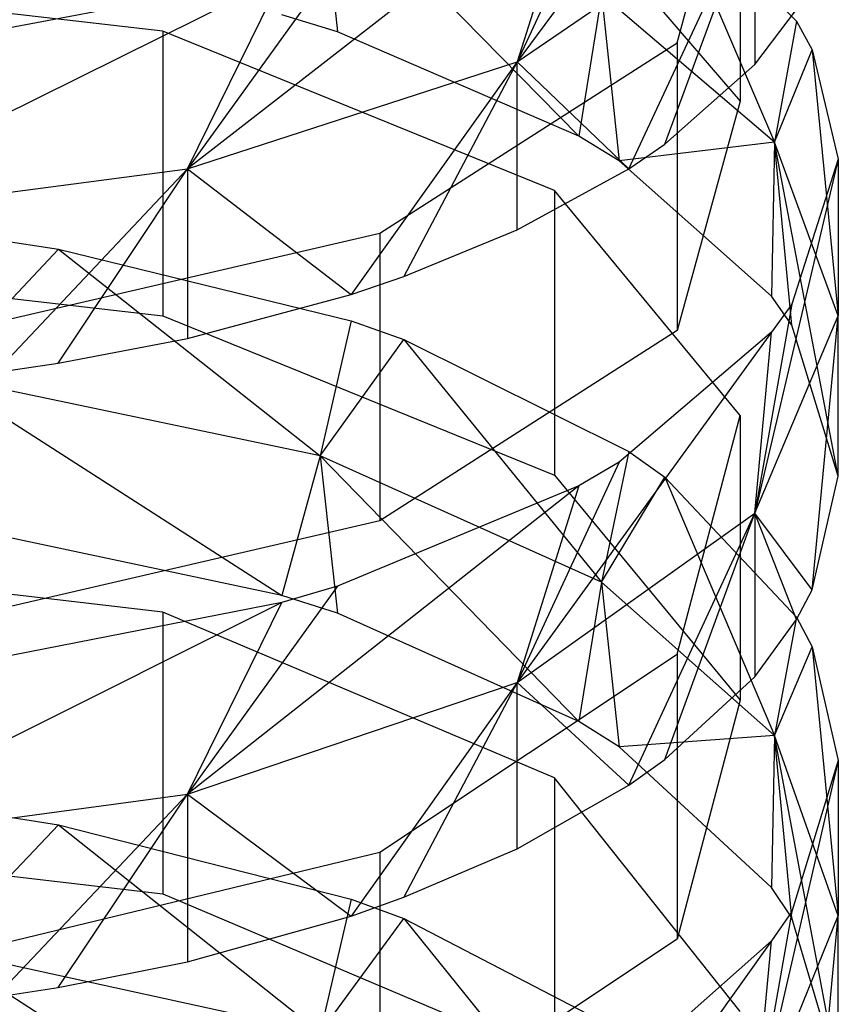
# Model space of a CAD drawing. Extents: x 0.1 to 26.5, y -19.1 to 0.
# Tile 193 of 256: x 13.421 to 13.663, y -8.558 to -8.266. Entities that reach past the tile are written whole.
import ezdxf

# ---------------------------------------------------------------- set-up
doc = ezdxf.new("R2010")
doc.units = 0
doc.header["$LTSCALE"] = 2.54
doc.layers.get('0').update_dxf_attribs({"linetype": 'CONTINUOUS'})

# ---------------------------------------------------------------- blocks, each defined once
blk = doc.blocks.new('7777_STL')
at = {"color": 0}
for p, q in [((13.6434, -8.17701, 16.23036), (13.56823, -8.27886, 16.31879)), ((13.6434, -8.17701, 16.23036), (13.56823, -8.27886, 16.31879)), ((13.61545, -8.2733, 16.1825), (13.6341, -8.20542, 16.04469)), ((13.61545, -8.2733, 16.1825), (13.6341, -8.20542, 16.04469)), ((13.6341, -8.20542, 16.04469), (13.6341, -8.29048, 16.00279)), ((13.6341, -8.20542, 16.04469), (13.6341, -8.29048, 16.00279)), ((13.5983, -8.21388, 16.30923), (13.56823, -8.27886, 16.31879)), ((13.5983, -8.21388, 16.30923), (13.56823, -8.27886, 16.31879)), ((13.58643, -8.22054, 16.32348), (13.47077, -8.31054, 16.3844)), ((13.58643, -8.22054, 16.32348), (13.47077, -8.31054, 16.3844)), ((13.58643, -8.22054, 16.32348), (13.56823, -8.27886, 16.31879)), ((13.58643, -8.22054, 16.32348), (13.56823, -8.27886, 16.31879)), ((13.50995, -8.22302, 15.75613), (13.51506, -8.26997, 15.73613)), ((13.50995, -8.22302, 15.75613), (13.51506, -8.26997, 15.73613)), ((13.50995, -8.22302, 15.75613), (13.58643, -8.30088, 15.79583)), ((13.50995, -8.22302, 15.75613), (13.58643, -8.30088, 15.79583)), ((13.57922, -8.22654, 15.87298), (13.6341, -8.29048, 16.00279)), ((13.57922, -8.22654, 15.87298), (13.6341, -8.29048, 16.00279)), ((13.61189, -8.22706, 15.87404), (13.64423, -8.30266, 15.91304)), ((13.61189, -8.22706, 15.87404), (13.64423, -8.30266, 15.91304)), ((13.61189, -8.22706, 15.87404), (13.65074, -8.26684, 15.9548)), ((13.61189, -8.22706, 15.87404), (13.65074, -8.26684, 15.9548)), ((13.56823, -8.27886, 16.31879), (13.63848, -8.23078, 16.21918)), ((13.56823, -8.27886, 16.31879), (13.63848, -8.23078, 16.21918)), ((13.60116, -8.31051, 16.25806), (13.63848, -8.23078, 16.21918)), ((13.60116, -8.31051, 16.25806), (13.63848, -8.23078, 16.21918)), ((13.61189, -8.30321, 16.24323), (13.63848, -8.23078, 16.21918)), ((13.61189, -8.30321, 16.24323), (13.63848, -8.23078, 16.21918)), ((13.63848, -8.23078, 16.21918), (13.63848, -8.27966, 16.19542)), ((13.63848, -8.23078, 16.21918), (13.63848, -8.27966, 16.19542)), ((13.51506, -8.24902, 16.38438), (13.47077, -8.31054, 16.3844)), ((13.51506, -8.24902, 16.38438), (13.47077, -8.31054, 16.3844)), ((13.46339, -8.26976, 15.73571), (13.31313, -8.25273, 15.70282)), ((13.46339, -8.26976, 15.73571), (13.31313, -8.25273, 15.70282)), ((13.49865, -8.25364, 16.39427), (13.35369, -8.32582, 16.41606)), ((13.49865, -8.25364, 16.39427), (13.35369, -8.32582, 16.41606)), ((13.49865, -8.25364, 16.39427), (13.40905, -8.2705, 16.43033)), ((13.49865, -8.25364, 16.39427), (13.40905, -8.2705, 16.43033)), ((13.47077, -8.31054, 16.3844), (13.49865, -8.25364, 16.39427)), ((13.47077, -8.31054, 16.3844), (13.49865, -8.25364, 16.39427)), ((13.59313, -8.25896, 15.82695), (13.58643, -8.30088, 15.79583)), ((13.59313, -8.25896, 15.82695), (13.58643, -8.30088, 15.79583)), ((13.64423, -8.30266, 15.91304), (13.59313, -8.25896, 15.82695)), ((13.59313, -8.25896, 15.82695), (13.5983, -8.30811, 15.80979)), ((13.59313, -8.25896, 15.82695), (13.5983, -8.30811, 15.80979)), ((13.64423, -8.30266, 15.91304), (13.59313, -8.25896, 15.82695)), ((13.63848, -8.27966, 16.19542), (13.65074, -8.26343, 16.16247)), ((13.63848, -8.27966, 16.19542), (13.65074, -8.26343, 16.16247)), ((13.51506, -8.26997, 15.73613), (13.49865, -8.26495, 15.72643)), ((13.51506, -8.26997, 15.73613), (13.49865, -8.26495, 15.72643)), ((13.65074, -8.26684, 15.9548), (13.64423, -8.30266, 15.91304)), ((13.65074, -8.26684, 15.9548), (13.64423, -8.30266, 15.91304)), ((13.65074, -8.26684, 15.9548), (13.6554, -8.2753, 15.97197)), ((13.65074, -8.26684, 15.9548), (13.6554, -8.2753, 15.97197)), ((13.57922, -8.31694, 15.82684), (13.46339, -8.26976, 15.73571)), ((13.46339, -8.26976, 15.73571), (13.46339, -8.35396, 15.69211)), ((13.57922, -8.31694, 15.82684), (13.46339, -8.26976, 15.73571)), ((13.46339, -8.26976, 15.73571), (13.46339, -8.35396, 15.69211)), ((13.58643, -8.30088, 15.79583), (13.51506, -8.26997, 15.73613)), ((13.58643, -8.30088, 15.79583), (13.51506, -8.26997, 15.73613)), ((13.52754, -8.32958, 16.29676), (13.61545, -8.2733, 16.1825)), ((13.52754, -8.32958, 16.29676), (13.61545, -8.2733, 16.1825)), ((13.61545, -8.2733, 16.1825), (13.61545, -8.35836, 16.14061)), ((13.61545, -8.2733, 16.1825), (13.61545, -8.35836, 16.14061)), ((13.64423, -8.30266, 15.91304), (13.6554, -8.2753, 15.97197)), ((13.64423, -8.30266, 15.91304), (13.6554, -8.2753, 15.97197)), ((13.6554, -8.2753, 15.97197), (13.66313, -8.354, 16.01421)), ((13.6554, -8.2753, 15.97197), (13.66313, -8.354, 16.01421)), ((13.6554, -8.2753, 15.97197), (13.66313, -8.30763, 16.0376)), ((13.6554, -8.2753, 15.97197), (13.66313, -8.30763, 16.0376)), ((13.47077, -8.31054, 16.3844), (13.56823, -8.27886, 16.31879)), ((13.47077, -8.31054, 16.3844), (13.56823, -8.27886, 16.31879)), ((13.56823, -8.27886, 16.31879), (13.5191, -8.34769, 16.33353)), ((13.56823, -8.27886, 16.31879), (13.5191, -8.34769, 16.33353)), ((13.56823, -8.27886, 16.31879), (13.5347, -8.34237, 16.32272)), ((13.56823, -8.27886, 16.31879), (13.5347, -8.34237, 16.32272)), ((13.56823, -8.32853, 16.29464), (13.56823, -8.27886, 16.31879)), ((13.56823, -8.32853, 16.29464), (13.56823, -8.27886, 16.31879)), ((13.60116, -8.31051, 16.25806), (13.56823, -8.27886, 16.31879)), ((13.60116, -8.31051, 16.25806), (13.56823, -8.27886, 16.31879)), ((13.61189, -8.30321, 16.24323), (13.63848, -8.27966, 16.19542)), ((13.61189, -8.30321, 16.24323), (13.63848, -8.27966, 16.19542)), ((13.6341, -8.29048, 16.00279), (13.61545, -8.35836, 16.14061)), ((13.6341, -8.29048, 16.00279), (13.61545, -8.35836, 16.14061)), ((13.5983, -8.30811, 15.80979), (13.58643, -8.30088, 15.79583)), ((13.5983, -8.30811, 15.80979), (13.58643, -8.30088, 15.79583)), ((13.64423, -8.30266, 15.91304), (13.5983, -8.30811, 15.80979)), ((13.64423, -8.30266, 15.91304), (13.5983, -8.30811, 15.80979)), ((13.60116, -8.31051, 16.25806), (13.61189, -8.30321, 16.24323)), ((13.60116, -8.31051, 16.25806), (13.61189, -8.30321, 16.24323)), ((13.64423, -8.30266, 15.91304), (13.6434, -8.34814, 15.88711)), ((13.64423, -8.30266, 15.91304), (13.6434, -8.34814, 15.88711)), ((13.66313, -8.354, 16.01421), (13.64423, -8.30266, 15.91304)), ((13.66313, -8.40141, 15.98999), (13.64423, -8.30266, 15.91304)), ((13.66313, -8.354, 16.01421), (13.64423, -8.30266, 15.91304)), ((13.66313, -8.40141, 15.98999), (13.64423, -8.30266, 15.91304)), ((13.64939, -8.35677, 15.90378), (13.64423, -8.30266, 15.91304)), ((13.64939, -8.35677, 15.90378), (13.64423, -8.30266, 15.91304)), ((13.6434, -8.34814, 15.88711), (13.5983, -8.30811, 15.80979)), ((13.6434, -8.34814, 15.88711), (13.5983, -8.30811, 15.80979)), ((13.66313, -8.30763, 16.0376), (13.63848, -8.41239, 16.12926)), ((13.66313, -8.30763, 16.0376), (13.63848, -8.41239, 16.12926)), ((13.66313, -8.30763, 16.0376), (13.64939, -8.35052, 16.12469)), ((13.66313, -8.30763, 16.0376), (13.64939, -8.35052, 16.12469)), ((13.66313, -8.30763, 16.0376), (13.66313, -8.354, 16.01421)), ((13.66313, -8.30763, 16.0376), (13.66313, -8.354, 16.01421)), ((13.35369, -8.32582, 16.41606), (13.47077, -8.31054, 16.3844)), ((13.35369, -8.32582, 16.41606), (13.47077, -8.31054, 16.3844)), ((13.41383, -8.37076, 16.38038), (13.47077, -8.31054, 16.3844)), ((13.41383, -8.37076, 16.38038), (13.47077, -8.31054, 16.3844)), ((13.43253, -8.36803, 16.37482), (13.47077, -8.31054, 16.3844)), ((13.43253, -8.36803, 16.37482), (13.47077, -8.31054, 16.3844)), ((13.47077, -8.31054, 16.3844), (13.5191, -8.34769, 16.33353)), ((13.47077, -8.31054, 16.3844), (13.5191, -8.34769, 16.33353)), ((13.47077, -8.31054, 16.3844), (13.47077, -8.36073, 16.36001)), ((13.47077, -8.31054, 16.3844), (13.47077, -8.36073, 16.36001)), ((13.56823, -8.32853, 16.29464), (13.60116, -8.31051, 16.25806)), ((13.56823, -8.32853, 16.29464), (13.60116, -8.31051, 16.25806)), ((13.6341, -8.38347, 15.95534), (13.57922, -8.31694, 15.82684)), ((13.57922, -8.31694, 15.82684), (13.57922, -8.40115, 15.78325)), ((13.6341, -8.38347, 15.95534), (13.57922, -8.31694, 15.82684)), ((13.57922, -8.31694, 15.82684), (13.57922, -8.40115, 15.78325)), ((13.5347, -8.34237, 16.32272), (13.56823, -8.32853, 16.29464)), ((13.5347, -8.34237, 16.32272), (13.56823, -8.32853, 16.29464)), ((13.39051, -8.36135, 16.36128), (13.52754, -8.32958, 16.29676)), ((13.39051, -8.36135, 16.36128), (13.52754, -8.32958, 16.29676)), ((13.41383, -8.33141, 15.64856), (13.43254, -8.33426, 15.65406)), ((13.41383, -8.33141, 15.64856), (13.43254, -8.33426, 15.65406)), ((13.52754, -8.32958, 16.29676), (13.52754, -8.41464, 16.25486)), ((13.52754, -8.32958, 16.29676), (13.52754, -8.41464, 16.25486)), ((13.43254, -8.33426, 15.65406), (13.39744, -8.37177, 15.6221)), ((13.43254, -8.33426, 15.65406), (13.39744, -8.37177, 15.6221)), ((13.43254, -8.33426, 15.65406), (13.50995, -8.39541, 15.66647)), ((13.43254, -8.33426, 15.65406), (13.50995, -8.39541, 15.66647)), ((13.43254, -8.33426, 15.65406), (13.51911, -8.35543, 15.69494)), ((13.43254, -8.33426, 15.65406), (13.51911, -8.35543, 15.69494)), ((13.31313, -8.33694, 15.65923), (13.46339, -8.35396, 15.69211)), ((13.31313, -8.33694, 15.65923), (13.46339, -8.35396, 15.69211)), ((13.5191, -8.34769, 16.33353), (13.5347, -8.34237, 16.32272)), ((13.5191, -8.34769, 16.33353), (13.5347, -8.34237, 16.32272)), ((13.47077, -8.36073, 16.36001), (13.5191, -8.34769, 16.33353)), ((13.47077, -8.36073, 16.36001), (13.5191, -8.34769, 16.33353)), ((13.64939, -8.35677, 15.90378), (13.6434, -8.34814, 15.88711)), ((13.64939, -8.35677, 15.90378), (13.6434, -8.34814, 15.88711)), ((13.64939, -8.35052, 16.12469), (13.63848, -8.41239, 16.12926)), ((13.64939, -8.35052, 16.12469), (13.63848, -8.41239, 16.12926)), ((13.64939, -8.35052, 16.12469), (13.6434, -8.35882, 16.14153)), ((13.64939, -8.35052, 16.12469), (13.6434, -8.35882, 16.14153)), ((13.46339, -8.35396, 15.69211), (13.57922, -8.40115, 15.78325)), ((13.46339, -8.35396, 15.69211), (13.57922, -8.40115, 15.78325)), ((13.63848, -8.41239, 16.12926), (13.66313, -8.354, 16.01421)), ((13.63848, -8.41239, 16.12926), (13.66313, -8.354, 16.01421)), ((13.6554, -8.43504, 16.05495), (13.66313, -8.354, 16.01421)), ((13.6554, -8.43504, 16.05495), (13.66313, -8.354, 16.01421)), ((13.66313, -8.40141, 15.98999), (13.66313, -8.354, 16.01421)), ((13.66313, -8.40141, 15.98999), (13.66313, -8.354, 16.01421)), ((13.51911, -8.35543, 15.69494), (13.50995, -8.39541, 15.66647)), ((13.51911, -8.35543, 15.69494), (13.50995, -8.39541, 15.66647)), ((13.51911, -8.35543, 15.69494), (13.5347, -8.36096, 15.70563)), ((13.51911, -8.35543, 15.69494), (13.5347, -8.36096, 15.70563)), ((13.66313, -8.40141, 15.98999), (13.64939, -8.35677, 15.90378)), ((13.66313, -8.40141, 15.98999), (13.64939, -8.35677, 15.90378)), ((13.61545, -8.35836, 16.14061), (13.52754, -8.41464, 16.25486)), ((13.61545, -8.35836, 16.14061), (13.52754, -8.41464, 16.25486)), ((13.6434, -8.35882, 16.14153), (13.56823, -8.46245, 16.22789)), ((13.6434, -8.35882, 16.14153), (13.56823, -8.46245, 16.22789)), ((13.6434, -8.35882, 16.14153), (13.5983, -8.39729, 16.21963)), ((13.6434, -8.35882, 16.14153), (13.5983, -8.39729, 16.21963)), ((13.63848, -8.41239, 16.12926), (13.6434, -8.35882, 16.14153)), ((13.63848, -8.41239, 16.12926), (13.6434, -8.35882, 16.14153)), ((13.43253, -8.36803, 16.37482), (13.47077, -8.36073, 16.36001)), ((13.43253, -8.36803, 16.37482), (13.47077, -8.36073, 16.36001)), ((13.50995, -8.39541, 15.66647), (13.5347, -8.36096, 15.70563)), ((13.50995, -8.39541, 15.66647), (13.5347, -8.36096, 15.70563)), ((13.5347, -8.36096, 15.70563), (13.59313, -8.43275, 15.73656)), ((13.5347, -8.36096, 15.70563), (13.59313, -8.43275, 15.73656)), ((13.5347, -8.36096, 15.70563), (13.60116, -8.39411, 15.76965)), ((13.5347, -8.36096, 15.70563), (13.60116, -8.39411, 15.76965)), ((13.41383, -8.37076, 16.38038), (13.43253, -8.36803, 16.37482)), ((13.41383, -8.37076, 16.38038), (13.43253, -8.36803, 16.37482)), ((13.50995, -8.39541, 15.66647), (13.39744, -8.37177, 15.6221)), ((13.39744, -8.37177, 15.6221), (13.49865, -8.4367, 15.63598)), ((13.39744, -8.37177, 15.6221), (13.49865, -8.4367, 15.63598)), ((13.50995, -8.39541, 15.66647), (13.39744, -8.37177, 15.6221)), ((13.61545, -8.45411, 16.09177), (13.6341, -8.38347, 15.95534)), ((13.61545, -8.45411, 16.09177), (13.6341, -8.38347, 15.95534)), ((13.6341, -8.38347, 15.95534), (13.6341, -8.46768, 15.91175)), ((13.6341, -8.38347, 15.95534), (13.6341, -8.46768, 15.91175)), ((13.50995, -8.39541, 15.66647), (13.49865, -8.4367, 15.63598)), ((13.50995, -8.39541, 15.66647), (13.49865, -8.4367, 15.63598)), ((13.59313, -8.43275, 15.73656), (13.50995, -8.39541, 15.66647)), ((13.50995, -8.39541, 15.66647), (13.51506, -8.44191, 15.64557)), ((13.50995, -8.39541, 15.66647), (13.51506, -8.44191, 15.64557)), ((13.50995, -8.39541, 15.66647), (13.58643, -8.474, 15.70464)), ((13.50995, -8.39541, 15.66647), (13.58643, -8.474, 15.70464)), ((13.59313, -8.43275, 15.73656), (13.50995, -8.39541, 15.66647)), ((13.60116, -8.39411, 15.76965), (13.59313, -8.43275, 15.73656)), ((13.60116, -8.39411, 15.76965), (13.59313, -8.43275, 15.73656)), ((13.60116, -8.39411, 15.76965), (13.61189, -8.4017, 15.78432)), ((13.60116, -8.39411, 15.76965), (13.61189, -8.4017, 15.78432)), ((13.5983, -8.39729, 16.21963), (13.56823, -8.46245, 16.22789)), ((13.5983, -8.39729, 16.21963), (13.56823, -8.46245, 16.22789)), ((13.5983, -8.39729, 16.21963), (13.58643, -8.40424, 16.23374)), ((13.5983, -8.39729, 16.21963), (13.58643, -8.40424, 16.23374)), ((13.57922, -8.40115, 15.78325), (13.6341, -8.46768, 15.91175)), ((13.57922, -8.40115, 15.78325), (13.6341, -8.46768, 15.91175)), ((13.58643, -8.40424, 16.23374), (13.47077, -8.49543, 16.29286)), ((13.58643, -8.40424, 16.23374), (13.47077, -8.49543, 16.29286)), ((13.58643, -8.40424, 16.23374), (13.51506, -8.43394, 16.29405)), ((13.58643, -8.40424, 16.23374), (13.51506, -8.43394, 16.29405)), ((13.58643, -8.40424, 16.23374), (13.56823, -8.46245, 16.22789)), ((13.58643, -8.40424, 16.23374), (13.56823, -8.46245, 16.22789)), ((13.59313, -8.43275, 15.73656), (13.61189, -8.4017, 15.78432)), ((13.59313, -8.43275, 15.73656), (13.61189, -8.4017, 15.78432)), ((13.61189, -8.4017, 15.78432), (13.64423, -8.47814, 15.82178)), ((13.61189, -8.4017, 15.78432), (13.64423, -8.47814, 15.82178)), ((13.61189, -8.4017, 15.78432), (13.65074, -8.4431, 15.86427)), ((13.61189, -8.4017, 15.78432), (13.65074, -8.4431, 15.86427)), ((13.6554, -8.43504, 16.05495), (13.66313, -8.40141, 15.98999)), ((13.6554, -8.43504, 16.05495), (13.66313, -8.40141, 15.98999)), ((13.56823, -8.46245, 16.22789), (13.63848, -8.41239, 16.12926)), ((13.56823, -8.46245, 16.22789), (13.63848, -8.41239, 16.12926)), ((13.60116, -8.49283, 16.16657), (13.63848, -8.41239, 16.12926)), ((13.60116, -8.49283, 16.16657), (13.63848, -8.41239, 16.12926)), ((13.61189, -8.48523, 16.15189), (13.63848, -8.41239, 16.12926)), ((13.61189, -8.48523, 16.15189), (13.63848, -8.41239, 16.12926)), ((13.65074, -8.44384, 16.07195), (13.63848, -8.41239, 16.12926)), ((13.63848, -8.41239, 16.12926), (13.63848, -8.46073, 16.10456)), ((13.65074, -8.44384, 16.07195), (13.63848, -8.41239, 16.12926)), ((13.6554, -8.43504, 16.05495), (13.63848, -8.41239, 16.12926)), ((13.6554, -8.43504, 16.05495), (13.63848, -8.41239, 16.12926)), ((13.63848, -8.41239, 16.12926), (13.63848, -8.46073, 16.10456)), ((13.52754, -8.41464, 16.25486), (13.39051, -8.44642, 16.31938)), ((13.52754, -8.41464, 16.25486), (13.39051, -8.44642, 16.31938)), ((13.49865, -8.4367, 15.63598), (13.40905, -8.41769, 15.60099)), ((13.49865, -8.4367, 15.63598), (13.40905, -8.41769, 15.60099)), ((13.46339, -8.44167, 15.64512), (13.31313, -8.42399, 15.61258)), ((13.46339, -8.44167, 15.64512), (13.31313, -8.42399, 15.61258)), ((13.59313, -8.43275, 15.73656), (13.58643, -8.474, 15.70464)), ((13.59313, -8.43275, 15.73656), (13.58643, -8.474, 15.70464)), ((13.64423, -8.47814, 15.82178), (13.59313, -8.43275, 15.73656)), ((13.59313, -8.43275, 15.73656), (13.5983, -8.4815, 15.71847)), ((13.59313, -8.43275, 15.73656), (13.5983, -8.4815, 15.71847)), ((13.64423, -8.47814, 15.82178), (13.59313, -8.43275, 15.73656)), ((13.51506, -8.43394, 16.29405), (13.47077, -8.49543, 16.29286)), ((13.51506, -8.43394, 16.29405), (13.47077, -8.49543, 16.29286)), ((13.51506, -8.43394, 16.29405), (13.49865, -8.43877, 16.30384)), ((13.51506, -8.43394, 16.29405), (13.49865, -8.43877, 16.30384)), ((13.65074, -8.44384, 16.07195), (13.6554, -8.43504, 16.05495)), ((13.65074, -8.44384, 16.07195), (13.6554, -8.43504, 16.05495)), ((13.49865, -8.43877, 16.30384), (13.35369, -8.51134, 16.32421)), ((13.49865, -8.43877, 16.30384), (13.35369, -8.51134, 16.32421)), ((13.49865, -8.43877, 16.30384), (13.40905, -8.45636, 16.33956)), ((13.49865, -8.43877, 16.30384), (13.40905, -8.45636, 16.33956)), ((13.47077, -8.49543, 16.29286), (13.49865, -8.43877, 16.30384)), ((13.47077, -8.49543, 16.29286), (13.49865, -8.43877, 16.30384)), ((13.51506, -8.44191, 15.64557), (13.49865, -8.4367, 15.63598)), ((13.51506, -8.44191, 15.64557), (13.49865, -8.4367, 15.63598)), ((13.57922, -8.49065, 15.7353), (13.46339, -8.44167, 15.64512)), ((13.46339, -8.44167, 15.64512), (13.46339, -8.52499, 15.59987)), ((13.57922, -8.49065, 15.7353), (13.46339, -8.44167, 15.64512)), ((13.46339, -8.44167, 15.64512), (13.46339, -8.52499, 15.59987)), ((13.58643, -8.474, 15.70464), (13.51506, -8.44191, 15.64557)), ((13.58643, -8.474, 15.70464), (13.51506, -8.44191, 15.64557)), ((13.63848, -8.46073, 16.10456), (13.65074, -8.44384, 16.07195)), ((13.63848, -8.46073, 16.10456), (13.65074, -8.44384, 16.07195)), ((13.65074, -8.4431, 15.86427), (13.64423, -8.47814, 15.82178)), ((13.65074, -8.4431, 15.86427), (13.64423, -8.47814, 15.82178)), ((13.65074, -8.4431, 15.86427), (13.6554, -8.4519, 15.88127)), ((13.65074, -8.4431, 15.86427), (13.6554, -8.4519, 15.88127)), ((13.64423, -8.47814, 15.82178), (13.6554, -8.4519, 15.88127)), ((13.64423, -8.47814, 15.82178), (13.6554, -8.4519, 15.88127)), ((13.6554, -8.4519, 15.88127), (13.66313, -8.53148, 15.92191)), ((13.6554, -8.4519, 15.88127), (13.66313, -8.53148, 15.92191)), ((13.6554, -8.4519, 15.88127), (13.66313, -8.48553, 15.94623)), ((13.6554, -8.4519, 15.88127), (13.66313, -8.48553, 15.94623)), ((13.52754, -8.51266, 16.20487), (13.61545, -8.45411, 16.09177)), ((13.52754, -8.51266, 16.20487), (13.61545, -8.45411, 16.09177)), ((13.61545, -8.45411, 16.09177), (13.61545, -8.53831, 16.04817)), ((13.61545, -8.45411, 16.09177), (13.61545, -8.53831, 16.04817)), ((13.47077, -8.49543, 16.29286), (13.56823, -8.46245, 16.22789)), ((13.47077, -8.49543, 16.29286), (13.56823, -8.46245, 16.22789)), ((13.56823, -8.46245, 16.22789), (13.5191, -8.53151, 16.24128)), ((13.56823, -8.46245, 16.22789), (13.5191, -8.53151, 16.24128)), ((13.56823, -8.46245, 16.22789), (13.5347, -8.52598, 16.23059)), ((13.56823, -8.46245, 16.22789), (13.5347, -8.52598, 16.23059)), ((13.56823, -8.51159, 16.20279), (13.56823, -8.46245, 16.22789)), ((13.56823, -8.51159, 16.20279), (13.56823, -8.46245, 16.22789)), ((13.60116, -8.49283, 16.16657), (13.56823, -8.46245, 16.22789)), ((13.60116, -8.49283, 16.16657), (13.56823, -8.46245, 16.22789)), ((13.61189, -8.48523, 16.15189), (13.63848, -8.46073, 16.10456)), ((13.61189, -8.48523, 16.15189), (13.63848, -8.46073, 16.10456)), ((13.6341, -8.46768, 15.91175), (13.61545, -8.53831, 16.04817)), ((13.6341, -8.46768, 15.91175), (13.61545, -8.53831, 16.04817)), ((13.5983, -8.4815, 15.71847), (13.58643, -8.474, 15.70464)), ((13.5983, -8.4815, 15.71847), (13.58643, -8.474, 15.70464)), ((13.64423, -8.47814, 15.82178), (13.5983, -8.4815, 15.71847)), ((13.64423, -8.47814, 15.82178), (13.5983, -8.4815, 15.71847)), ((13.64423, -8.47814, 15.82178), (13.6434, -8.52306, 15.79497)), ((13.64423, -8.47814, 15.82178), (13.6434, -8.52306, 15.79497)), ((13.66313, -8.53148, 15.92191), (13.64423, -8.47814, 15.82178)), ((13.66313, -8.57836, 15.89678), (13.64423, -8.47814, 15.82178)), ((13.66313, -8.53148, 15.92191), (13.64423, -8.47814, 15.82178)), ((13.66313, -8.57836, 15.89678), (13.64423, -8.47814, 15.82178)), ((13.64939, -8.53202, 15.81147), (13.64423, -8.47814, 15.82178)), ((13.64939, -8.53202, 15.81147), (13.64423, -8.47814, 15.82178)), ((13.6434, -8.52306, 15.79497), (13.5983, -8.4815, 15.71847)), ((13.6434, -8.52306, 15.79497), (13.5983, -8.4815, 15.71847)), ((13.60116, -8.49283, 16.16657), (13.61189, -8.48523, 16.15189)), ((13.60116, -8.49283, 16.16657), (13.61189, -8.48523, 16.15189)), ((13.66313, -8.48553, 15.94623), (13.63848, -8.59214, 16.03578)), ((13.66313, -8.48553, 15.94623), (13.63848, -8.59214, 16.03578)), ((13.66313, -8.48553, 15.94623), (13.64939, -8.53017, 16.03244)), ((13.66313, -8.48553, 15.94623), (13.64939, -8.53017, 16.03244)), ((13.66313, -8.48553, 15.94623), (13.66313, -8.53148, 15.92191)), ((13.66313, -8.48553, 15.94623), (13.66313, -8.53148, 15.92191)), ((13.6341, -8.55971, 15.86246), (13.57922, -8.49065, 15.7353)), ((13.57922, -8.49065, 15.7353), (13.57922, -8.57397, 15.69004)), ((13.6341, -8.55971, 15.86246), (13.57922, -8.49065, 15.7353)), ((13.57922, -8.49065, 15.7353), (13.57922, -8.57397, 15.69004)), ((13.56823, -8.51159, 16.20279), (13.60116, -8.49283, 16.16657)), ((13.56823, -8.51159, 16.20279), (13.60116, -8.49283, 16.16657)), ((13.35369, -8.51134, 16.32421), (13.47077, -8.49543, 16.29286)), ((13.35369, -8.51134, 16.32421), (13.47077, -8.49543, 16.29286)), ((13.41383, -8.55553, 16.28766), (13.47077, -8.49543, 16.29286)), ((13.41383, -8.55553, 16.28766), (13.47077, -8.49543, 16.29286)), ((13.43253, -8.55268, 16.28216), (13.47077, -8.49543, 16.29286)), ((13.43253, -8.55268, 16.28216), (13.47077, -8.49543, 16.29286)), ((13.47077, -8.49543, 16.29286), (13.5191, -8.53151, 16.24128)), ((13.47077, -8.49543, 16.29286), (13.5191, -8.53151, 16.24128)), ((13.47077, -8.49543, 16.29286), (13.47077, -8.54509, 16.26749)), ((13.47077, -8.49543, 16.29286), (13.47077, -8.54509, 16.26749)), ((13.41383, -8.5016, 15.55681), (13.43254, -8.50456, 15.56225)), ((13.41383, -8.5016, 15.55681), (13.43254, -8.50456, 15.56225)), ((13.43254, -8.50456, 15.56225), (13.39744, -8.54147, 15.52953)), ((13.43254, -8.50456, 15.56225), (13.39744, -8.54147, 15.52953)), ((13.43254, -8.50456, 15.56225), (13.50995, -8.56598, 15.57343)), ((13.43254, -8.50456, 15.56225), (13.50995, -8.56598, 15.57343)), ((13.43254, -8.50456, 15.56225), (13.51911, -8.52653, 15.6027)), ((13.43254, -8.50456, 15.56225), (13.51911, -8.52653, 15.6027)), ((13.31313, -8.50731, 15.56732), (13.46339, -8.52499, 15.59987)), ((13.31313, -8.50731, 15.56732), (13.46339, -8.52499, 15.59987)), ((13.5347, -8.52598, 16.23059), (13.56823, -8.51159, 16.20279)), ((13.5347, -8.52598, 16.23059), (13.56823, -8.51159, 16.20279)), ((13.39051, -8.54573, 16.26874), (13.52754, -8.51266, 16.20487)), ((13.39051, -8.54573, 16.26874), (13.52754, -8.51266, 16.20487)), ((13.52754, -8.51266, 16.20487), (13.52754, -8.59687, 16.16127)), ((13.52754, -8.51266, 16.20487), (13.52754, -8.59687, 16.16127)), ((13.64939, -8.53202, 15.81147), (13.6434, -8.52306, 15.79497)), ((13.64939, -8.53202, 15.81147), (13.6434, -8.52306, 15.79497)), ((13.46339, -8.52499, 15.59987), (13.57922, -8.57397, 15.69004)), ((13.46339, -8.52499, 15.59987), (13.57922, -8.57397, 15.69004)), ((13.51911, -8.52653, 15.6027), (13.50995, -8.56598, 15.57343)), ((13.51911, -8.52653, 15.6027), (13.50995, -8.56598, 15.57343)), ((13.5191, -8.53151, 16.24128), (13.5347, -8.52598, 16.23059)), ((13.5191, -8.53151, 16.24128), (13.5347, -8.52598, 16.23059)), ((13.51911, -8.52653, 15.6027), (13.5347, -8.53228, 15.61328)), ((13.51911, -8.52653, 15.6027), (13.5347, -8.53228, 15.61328)), ((13.47077, -8.54509, 16.26749), (13.5191, -8.53151, 16.24128)), ((13.47077, -8.54509, 16.26749), (13.5191, -8.53151, 16.24128)), ((13.50995, -8.56598, 15.57343), (13.5347, -8.53228, 15.61328)), ((13.50995, -8.56598, 15.57343), (13.5347, -8.53228, 15.61328)), ((13.5347, -8.53228, 15.61328), (13.59313, -8.60469, 15.64277)), ((13.5347, -8.53228, 15.61328), (13.59313, -8.60469, 15.64277)), ((13.5347, -8.53228, 15.61328), (13.60116, -8.56669, 15.67663)), ((13.5347, -8.53228, 15.61328), (13.60116, -8.56669, 15.67663)), ((13.64939, -8.53017, 16.03244), (13.63848, -8.59214, 16.03578)), ((13.64939, -8.53017, 16.03244), (13.63848, -8.59214, 16.03578)), ((13.63848, -8.59214, 16.03578), (13.66313, -8.53148, 15.92191)), ((13.63848, -8.59214, 16.03578), (13.66313, -8.53148, 15.92191)), ((13.64939, -8.53017, 16.03244), (13.6434, -8.5388, 16.04912)), ((13.64939, -8.53017, 16.03244), (13.6434, -8.5388, 16.04912)), ((13.66313, -8.57836, 15.89678), (13.64939, -8.53202, 15.81147)), ((13.66313, -8.57836, 15.89678), (13.64939, -8.53202, 15.81147)), ((13.6554, -8.61327, 15.96105), (13.66313, -8.53148, 15.92191)), ((13.6554, -8.61327, 15.96105), (13.66313, -8.53148, 15.92191)), ((13.66313, -8.57836, 15.89678), (13.66313, -8.53148, 15.92191)), ((13.66313, -8.57836, 15.89678), (13.66313, -8.53148, 15.92191)), ((13.61545, -8.53831, 16.04817), (13.52754, -8.59687, 16.16127)), ((13.61545, -8.53831, 16.04817), (13.52754, -8.59687, 16.16127)), ((13.6434, -8.5388, 16.04912), (13.56823, -8.64415, 16.1334)), ((13.6434, -8.5388, 16.04912), (13.56823, -8.64415, 16.1334)), ((13.6434, -8.5388, 16.04912), (13.5983, -8.57883, 16.12643)), ((13.6434, -8.5388, 16.04912), (13.5983, -8.57883, 16.12643)), ((13.63848, -8.59214, 16.03578), (13.6434, -8.5388, 16.04912)), ((13.63848, -8.59214, 16.03578), (13.6434, -8.5388, 16.04912)), ((13.50995, -8.56598, 15.57343), (13.39744, -8.54147, 15.52953)), ((13.39744, -8.54147, 15.52953), (13.49865, -8.60667, 15.54212)), ((13.39744, -8.54147, 15.52953), (13.49865, -8.60667, 15.54212)), ((13.50995, -8.56598, 15.57343), (13.39744, -8.54147, 15.52953)), ((13.43253, -8.55268, 16.28216), (13.47077, -8.54509, 16.26749)), ((13.43253, -8.55268, 16.28216), (13.47077, -8.54509, 16.26749)), ((13.41383, -8.55553, 16.28766), (13.43253, -8.55268, 16.28216)), ((13.41383, -8.55553, 16.28766), (13.43253, -8.55268, 16.28216))]:
    blk.add_line(p, q, dxfattribs=at)
blk = doc.blocks.new('GROUP_2')
at = {"color": 0}
blk.add_blockref('7777_STL', (-0.13159, 19.10373, -0.15965), dxfattribs=at)

msp = doc.modelspace()

# ---------------------------------------------------------------- block references
at = {"color": 0}
msp.add_blockref('GROUP_2', (0.13159, -19.10373, 0.15965), dxfattribs=at)

doc.saveas('drawing.dxf')
